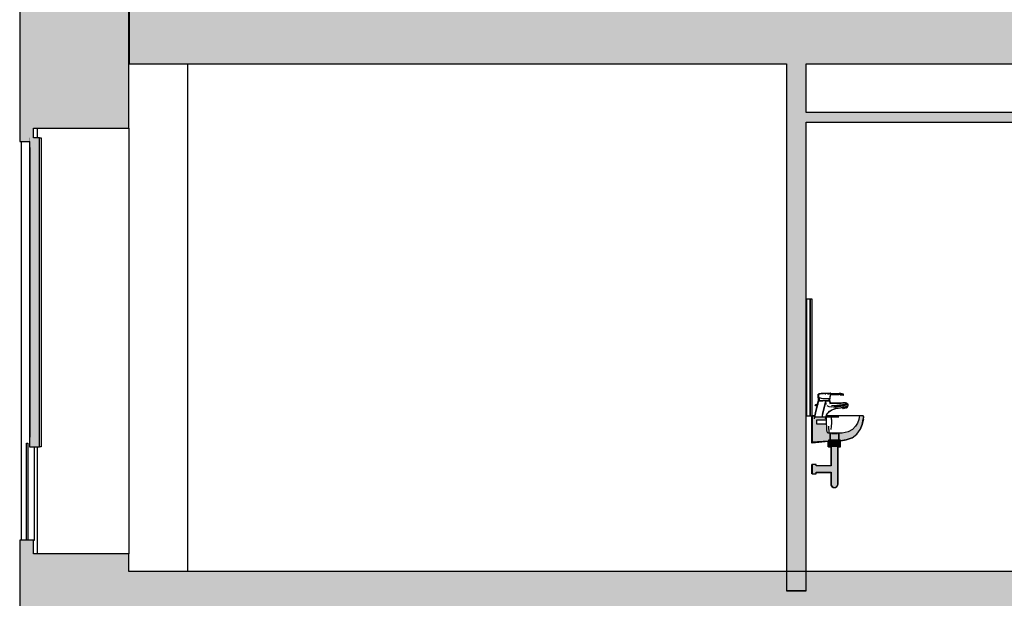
# Model space of a CAD drawing. Header units: metres. Extents: x -1 to 430, y -65 to 31.
# Tile 34 of 69: x 233.16 to 238.22, y -39.8 to -36.82. Entities that reach past the tile are written whole.
import ezdxf

# ---------------------------------------------------------------- set-up
doc = ezdxf.new("R2010")
doc.units = ezdxf.units.M
doc.linetypes.add('CONTINUA', pattern=[0])
doc.layers.add('+++++ CÀLCUL SECCIÓ G', color=7, linetype='CONTINUA', lineweight=25)

msp = doc.modelspace()

# ---------------------------------------------------------------- hatches: boundary and pattern name
at = {"layer": '+++++ CÀLCUL SECCIÓ G', "linetype": 'CONTINUA', "lineweight": 25, "true_color": 0xa0a0a0, "transparency": 33554687}
for points in [[(233.7222, -37.38), (233.7222, -36.75), (233.1615, -36.75), (233.1615, -37.38)], [(237.2049, -37.05), (237.1049, -37.05), (237.1049, -39.76), (237.2049, -39.76)], [(233.1615, -39.76), (233.7222, -39.76), (233.7222, -39.57), (233.1615, -39.57)], [(233.1615, -42.77), (233.7222, -42.77), (233.7222, -39.76), (233.1615, -39.76), (233.1615, -40.39), (233.6921, -40.39), (233.6921, -42.58), (233.1615, -42.58)]]:
    msp.add_hatch(color=253, dxfattribs=at).paths.add_polyline_path(points)
at = {"layer": '+++++ CÀLCUL SECCIÓ G', "linetype": 'CONTINUA', "lineweight": 25, "true_color": 0xababab, "transparency": 33554687}
for points in [[(243.5949, -37.05), (243.5949, -36.75), (233.724, -36.75), (233.724, -37.05)], [(243.5949, -40.06), (243.5949, -39.76), (233.7222, -39.76), (233.7222, -40.06)]]:
    msp.add_hatch(color=253, dxfattribs=at).paths.add_polyline_path(points)
at = {"layer": '+++++ CÀLCUL SECCIÓ G', "linetype": 'CONTINUA', "lineweight": 25, "transparency": 33554687}
for color, points in [(34, [(237.2049, -37.3), (237.2049, -37.35), (243.4449, -37.35), (243.4449, -37.3)]), (32, [(233.7222, -39.66), (233.7222, -39.76), (243.4449, -39.76), (243.4449, -39.66)])]:
    msp.add_hatch(color=color, dxfattribs=at).paths.add_polyline_path(points)
at = {"layer": '+++++ CÀLCUL SECCIÓ G', "linetype": 'CONTINUA', "lineweight": 25, "true_color": 0x656565, "transparency": 33554687}
for points in [[(233.1615, -37.38), (233.1615, -37.45), (233.2329, -37.45), (233.2329, -37.38)], [(233.2142, -37.48), (233.2142, -37.43), (233.2125, -37.43), (233.2125, -37.48)], [(233.2142, -37.43), (233.2142, -39.019), (233.2635, -39.019), (233.2635, -37.43)], [(237.3945, -38.7491), (237.3943, -38.749), (237.3887, -38.7472), (237.3877, -38.7469), (237.3849, -38.7463), (237.3831, -38.7461), (237.3811, -38.7459), (237.3805, -38.7458), (237.3805, -38.7505), (237.3811, -38.7509), (237.3831, -38.751), (237.3849, -38.7513), (237.3877, -38.7517), (237.3887, -38.752), (237.3943, -38.7529), (237.3945, -38.7529), (237.3965, -38.7531), (237.3965, -38.7495)], [(237.2363, -38.9938), (237.2486, -38.993), (237.339, -38.9899), (237.3755, -38.9899), (237.4112, -38.9841), (237.4425, -38.9724), (237.466, -38.9536), (237.4823, -38.9297), (237.4928, -38.9043), (237.499, -38.8776), (237.5011, -38.8647), (237.4975, -38.86), (237.4791, -38.86), (237.4779, -38.8675), (237.4756, -38.8792), (237.4696, -38.897), (237.4595, -38.9139), (237.4437, -38.9298), (237.4209, -38.9423), (237.3908, -38.9501), (237.3159, -38.9501), (237.3136, -38.9423), (237.3119, -38.9298), (237.3107, -38.9139), (237.3102, -38.9024), (237.2604, -38.9024), (237.2604, -38.8812), (237.3096, -38.8812), (237.3095, -38.8792), (237.3093, -38.8675), (237.2472, -38.8675), (237.246, -38.86), (237.2363, -38.86)], [(233.2142, -39.019), (233.2142, -38.969), (233.2125, -38.969), (233.2125, -39.019)], [(237.3252, -38.9834), (237.3337, -38.9834), (237.3337, -38.9494), (237.3252, -38.9494)], [(237.3674, -38.9494), (237.3345, -38.9494), (237.3345, -38.9544), (237.3674, -38.9544)], [(237.3767, -38.9494), (237.3682, -38.9494), (237.3682, -38.9834), (237.3767, -38.9834)], [(237.2363, -39.1097), (237.2363, -39.1577), (237.2563, -39.1577), (237.2563, -39.1504), (237.3343, -39.1504), (237.3343, -39.211), (237.3346, -39.2142), (237.3354, -39.2172), (237.3367, -39.22), (237.3385, -39.2226), (237.3407, -39.2248), (237.3424, -39.226), (237.3436, -39.2266), (237.3475, -39.2279), (237.3481, -39.2281), (237.351, -39.2283), (237.3538, -39.2281), (237.3544, -39.2279), (237.3583, -39.2266), (237.3595, -39.226), (237.3612, -39.2248), (237.3634, -39.2226), (237.3652, -39.22), (237.3666, -39.2172), (237.3674, -39.2142), (237.3676, -39.211), (237.3676, -39.02), (237.3343, -39.0192), (237.3343, -39.117), (237.2563, -39.117), (237.2563, -39.1097)], [(237.3813, -39.02), (237.3813, -38.985), (237.3206, -38.985), (237.3206, -39.02)], [(233.1615, -39.5), (233.1615, -39.57), (233.2329, -39.57), (233.2329, -39.5)]]:
    msp.add_hatch(color=251, dxfattribs=at).paths.add_polyline_path(points)

# ---------------------------------------------------------------- linework, layer by layer
at = {"layer": '+++++ CÀLCUL SECCIÓ G', "color": 7, "linetype": 'CONTINUA', "lineweight": 25, "transparency": 33554687}
for p, q in [((233.1615, -36.75), (233.1615, -37.38)), ((233.7222, -37.38), (233.7222, -36.75)), ((233.724, -36.75), (233.724, -37.05)), ((233.724, -37.05), (237.1049, -37.05)), ((234.0266, -39.66), (234.0266, -37.05)), ((237.1049, -37.05), (237.1049, -39.76)), ((237.2049, -37.05), (240.2076, -37.05)), ((237.2049, -37.3), (237.2049, -37.05)), ((243.4449, -37.3), (237.2049, -37.3)), ((237.2049, -37.35), (243.4449, -37.35)), ((237.2049, -39.76), (237.2049, -37.35)), ((233.1615, -37.38), (233.1615, -37.45)), ((233.2329, -37.38), (233.7222, -37.38)), ((233.2329, -37.43), (233.2329, -37.38)), ((233.2516, -37.38), (233.2516, -37.43)), ((233.7222, -37.38), (233.7225, -37.38)), ((233.7225, -37.38), (233.7225, -39.57)), ((233.1615, -37.45), (233.2125, -37.45)), ((233.1693, -37.45), (233.1693, -39.5)), ((233.2125, -37.45), (233.2125, -37.48)), ((233.2635, -37.43), (233.2329, -37.43)), ((233.2635, -39.019), (233.2635, -37.43)), ((233.2635, -37.43), (233.2713, -37.43)), ((233.2713, -37.43), (233.2713, -39.019)), ((233.2125, -37.48), (233.2142, -37.48)), ((233.2126, -37.48), (233.2126, -38.969)), ((233.2142, -37.48), (233.2142, -38.969)), ((237.2062, -38.26), (237.2049, -38.26)), ((237.2062, -38.26), (237.2062, -38.86)), ((237.2262, -38.26), (237.2062, -38.26)), ((237.2262, -38.86), (237.2262, -38.26)), ((237.2262, -38.26), (237.2262, -38.86)), ((237.2362, -38.26), (237.2262, -38.26)), ((237.2362, -38.86), (237.2362, -38.26)), ((237.2685, -38.748), (237.2674, -38.749)), ((237.2685, -38.748), (237.2674, -38.749)), ((237.2674, -38.7667), (237.2674, -38.749)), ((237.2685, -38.767), (237.2674, -38.7667)), ((237.2713, -38.747), (237.2685, -38.748)), ((237.2713, -38.747), (237.2685, -38.748)), ((237.271, -38.7677), (237.2685, -38.767)), ((237.2698, -38.7483), (237.269, -38.749)), ((237.2698, -38.7483), (237.269, -38.749)), ((237.269, -38.7667), (237.269, -38.749)), ((237.2698, -38.7669), (237.269, -38.7667)), ((237.2694, -38.781), (237.2694, -38.7673)), ((237.2694, -38.7673), (237.2704, -38.7676)), ((237.3194, -38.745), (237.2698, -38.7489)), ((237.2893, -38.7468), (237.2698, -38.7483)), ((237.2698, -38.7483), (237.2701, -38.748)), ((237.2698, -38.7483), (237.2701, -38.748)), ((237.2698, -38.7669), (237.2698, -38.7483)), ((237.2701, -38.767), (237.2698, -38.7669)), ((237.2893, -38.7468), (237.2701, -38.748)), ((237.2701, -38.748), (237.2729, -38.747)), ((237.2701, -38.748), (237.2729, -38.747)), ((237.2729, -38.7678), (237.2701, -38.767)), ((237.2704, -38.7676), (237.271, -38.7678)), ((237.271, -38.781), (237.271, -38.7673)), ((237.271, -38.7673), (237.2718, -38.7675)), ((237.276, -38.7465), (237.2713, -38.747)), ((237.276, -38.7465), (237.2713, -38.747)), ((237.2718, -38.7675), (237.2718, -38.781)), ((237.272, -38.7676), (237.2718, -38.7675)), ((237.2746, -38.7684), (237.272, -38.7676)), ((237.3122, -38.7453), (237.2729, -38.747)), ((237.2729, -38.747), (237.2776, -38.7465)), ((237.2729, -38.747), (237.2776, -38.7465)), ((237.2776, -38.7692), (237.2729, -38.7678)), ((237.279, -38.7693), (237.2746, -38.7684)), ((237.282, -38.746), (237.276, -38.7465)), ((237.282, -38.746), (237.276, -38.7465)), ((237.3006, -38.7458), (237.2776, -38.7465)), ((237.2776, -38.7465), (237.2836, -38.746)), ((237.2776, -38.7465), (237.2836, -38.746)), ((237.2836, -38.771), (237.2776, -38.7692)), ((237.2846, -38.7713), (237.279, -38.7693)), ((237.2964, -38.7458), (237.282, -38.746)), ((237.2836, -38.746), (237.282, -38.746)), ((237.2836, -38.746), (237.282, -38.746)), ((237.3014, -38.7458), (237.2836, -38.746)), ((237.2905, -38.773), (237.2836, -38.771)), ((237.2911, -38.773), (237.2846, -38.7713)), ((237.332, -38.744), (237.2893, -38.7468)), ((237.3307, -38.7443), (237.2893, -38.7468)), ((237.3264, -38.773), (237.2905, -38.773)), ((237.2979, -38.773), (237.2911, -38.773)), ((237.3039, -38.7456), (237.2947, -38.7458)), ((237.305, -38.773), (237.2979, -38.773)), ((237.3039, -38.7456), (237.298, -38.7458)), ((237.3156, -38.7451), (237.3023, -38.7456)), ((237.3033, -38.7457), (237.3039, -38.7456)), ((237.3039, -38.7456), (237.3039, -38.7456)), ((237.3049, -38.7456), (237.3039, -38.7456)), ((237.3039, -38.7456), (237.3039, -38.7456)), ((237.3114, -38.773), (237.305, -38.773)), ((237.3055, -38.75), (237.3055, -38.7461)), ((237.3055, -38.75), (237.3055, -38.7461)), ((237.3185, -38.7456), (237.3093, -38.7458)), ((237.3304, -38.744), (237.3106, -38.7453)), ((237.3171, -38.773), (237.3114, -38.773)), ((237.326, -38.745), (237.3135, -38.7455)), ((237.33, -38.7445), (237.3137, -38.7455)), ((237.3214, -38.773), (237.3171, -38.773)), ((237.3185, -38.7456), (237.326, -38.745)), ((237.3185, -38.7456), (237.3185, -38.75)), ((237.3185, -38.75), (237.3185, -38.7456)), ((237.324, -38.773), (237.3214, -38.773)), ((237.3243, -38.773), (237.324, -38.773)), ((237.3243, -38.781), (237.3243, -38.773)), ((237.3243, -38.773), (237.325, -38.773)), ((237.325, -38.773), (237.325, -38.781)), ((237.326, -38.745), (237.33, -38.7445)), ((237.3276, -38.7665), (237.3264, -38.773)), ((237.327, -38.773), (237.3264, -38.773)), ((237.327, -38.773), (237.331, -38.7521)), ((237.3297, -38.7521), (237.3276, -38.7665)), ((237.3297, -38.7521), (237.3304, -38.7469)), ((237.3299, -38.7441), (237.3304, -38.744)), ((237.33, -38.7445), (237.3307, -38.7443)), ((237.3304, -38.7441), (237.3304, -38.744)), ((237.3304, -38.7469), (237.3307, -38.7443)), ((237.3307, -38.7443), (237.332, -38.744)), ((237.331, -38.7521), (237.332, -38.744)), ((237.3313, -38.75), (237.3745, -38.75)), ((237.3318, -38.7456), (237.3745, -38.7456)), ((237.3745, -38.7456), (237.3748, -38.7456)), ((237.3798, -38.7457), (237.3745, -38.7456)), ((237.3798, -38.75), (237.3745, -38.75)), ((237.3751, -38.7456), (237.3748, -38.7456)), ((237.3797, -38.751), (237.3779, -38.75)), ((237.3799, -38.7502), (237.3779, -38.75)), ((237.3795, -38.75), (237.3811, -38.7509)), ((237.3797, -38.751), (237.3802, -38.7515)), ((237.3798, -38.75), (237.3798, -38.7457)), ((237.3805, -38.7458), (237.3798, -38.7457)), ((237.3798, -38.7457), (237.3814, -38.7459)), ((237.3805, -38.7505), (237.3798, -38.75)), ((237.3802, -38.7515), (237.3804, -38.752)), ((237.3804, -38.752), (237.3866, -38.7524)), ((237.3804, -38.752), (237.3961, -38.7535)), ((237.3805, -38.7458), (237.3805, -38.7505)), ((237.3811, -38.7459), (237.3805, -38.7458)), ((237.3813, -38.7459), (237.3805, -38.7458)), ((237.3805, -38.7505), (237.3811, -38.7509)), ((237.3831, -38.7461), (237.3811, -38.7459)), ((237.3813, -38.751), (237.3811, -38.7509)), ((237.3811, -38.7509), (237.3831, -38.751)), ((237.3818, -38.7459), (237.3813, -38.7459)), ((237.3813, -38.751), (237.3818, -38.7515)), ((237.3849, -38.7463), (237.3818, -38.7459)), ((237.3818, -38.7515), (237.382, -38.752)), ((237.382, -38.752), (237.3943, -38.7529)), ((237.382, -38.752), (237.3977, -38.7535)), ((237.3849, -38.7463), (237.3831, -38.7461)), ((237.3831, -38.751), (237.3849, -38.7513)), ((237.3877, -38.7469), (237.3849, -38.7463)), ((237.3849, -38.7513), (237.3877, -38.7517)), ((237.3852, -38.7464), (237.3899, -38.747)), ((237.3887, -38.7472), (237.3877, -38.7469)), ((237.3877, -38.7469), (237.3935, -38.748)), ((237.3877, -38.7517), (237.3887, -38.752)), ((237.3943, -38.749), (237.3887, -38.7472)), ((237.3887, -38.752), (237.3943, -38.7529)), ((237.3935, -38.748), (237.3899, -38.747)), ((237.3977, -38.7495), (237.3917, -38.7481)), ((237.3952, -38.7489), (237.3935, -38.748)), ((237.3945, -38.7491), (237.3943, -38.749)), ((237.3943, -38.7529), (237.3945, -38.7529)), ((237.3965, -38.7495), (237.3945, -38.7491)), ((237.3945, -38.7529), (237.3965, -38.7531)), ((237.3961, -38.7535), (237.3955, -38.7533)), ((237.3961, -38.7535), (237.3961, -38.7533)), ((237.3965, -38.7531), (237.3965, -38.7495)), ((237.3965, -38.7495), (237.3977, -38.7495)), ((237.3977, -38.7535), (237.3965, -38.7531)), ((237.3977, -38.7535), (237.3977, -38.7495)), ((237.2638, -38.8007), (237.2478, -38.8675)), ((237.2606, -38.8072), (237.248, -38.86)), ((237.251, -38.8052), (237.2549, -38.8025)), ((237.251, -38.8072), (237.251, -38.8052)), ((237.251, -38.8052), (237.2511, -38.8052)), ((237.251, -38.8072), (237.2511, -38.8072)), ((237.2511, -38.8052), (237.252, -38.8052)), ((237.2511, -38.8072), (237.252, -38.8072)), ((237.252, -38.8052), (237.2526, -38.8052)), ((237.252, -38.8072), (237.2526, -38.8072)), ((237.2526, -38.8052), (237.2565, -38.8025)), ((237.2526, -38.8072), (237.2526, -38.8052)), ((237.2526, -38.8052), (237.2527, -38.8052)), ((237.2526, -38.8072), (237.2527, -38.8072)), ((237.2527, -38.8052), (237.2534, -38.8052)), ((237.2527, -38.8072), (237.2534, -38.8072)), ((237.2534, -38.8052), (237.2559, -38.8035)), ((237.2534, -38.8072), (237.2534, -38.8052)), ((237.2536, -38.8052), (237.2534, -38.8052)), ((237.2536, -38.8072), (237.2534, -38.8072)), ((237.2559, -38.8052), (237.2536, -38.8052)), ((237.2559, -38.8072), (237.2536, -38.8072)), ((237.2687, -38.783), (237.254, -38.8449)), ((237.2549, -38.8025), (237.2574, -38.801)), ((237.2559, -38.8035), (237.2577, -38.8025)), ((237.2559, -38.8052), (237.2559, -38.8072)), ((237.2596, -38.8052), (237.2559, -38.8052)), ((237.2596, -38.8072), (237.2559, -38.8072)), ((237.2565, -38.8025), (237.259, -38.801)), ((237.2574, -38.801), (237.2621, -38.8)), ((237.2577, -38.8025), (237.2593, -38.8017)), ((237.259, -38.801), (237.2637, -38.8)), ((237.2593, -38.8017), (237.2605, -38.801)), ((237.2627, -38.8052), (237.2596, -38.8052)), ((237.2623, -38.8072), (237.2596, -38.8072)), ((237.2605, -38.801), (237.261, -38.8009)), ((237.261, -38.8009), (237.2631, -38.8008)), ((237.2624, -38.8003), (237.2621, -38.8)), ((237.2664, -38.783), (237.2623, -38.8002)), ((237.2631, -38.8008), (237.2645, -38.8007)), ((237.2645, -38.8007), (237.2637, -38.8)), ((237.268, -38.783), (237.2639, -38.8002)), ((237.2645, -38.8008), (237.2647, -38.801)), ((237.2645, -38.8008), (237.2647, -38.801)), ((237.2647, -38.801), (237.2647, -38.8014)), ((237.2647, -38.801), (237.2647, -38.8013)), ((237.2647, -38.8013), (237.2647, -38.8014)), ((237.2684, -38.781), (237.2664, -38.783)), ((237.2674, -38.783), (237.2664, -38.783)), ((237.268, -38.783), (237.2674, -38.783)), ((237.27, -38.781), (237.268, -38.783)), ((237.2687, -38.783), (237.268, -38.783)), ((237.2684, -38.781), (237.2693, -38.781)), ((237.2684, -38.781), (237.2693, -38.781)), ((237.2694, -38.7823), (237.2687, -38.783)), ((237.269, -38.783), (237.2687, -38.783)), ((237.269, -38.783), (237.2719, -38.783)), ((237.2693, -38.781), (237.27, -38.781)), ((237.2693, -38.781), (237.27, -38.781)), ((237.2707, -38.781), (237.2694, -38.7823)), ((237.27, -38.781), (237.2707, -38.781)), ((237.27, -38.781), (237.2707, -38.781)), ((237.2707, -38.781), (237.3253, -38.781)), ((237.2709, -38.781), (237.2707, -38.781)), ((237.271, -38.781), (237.2709, -38.781)), ((237.2718, -38.781), (237.271, -38.781)), ((237.2718, -38.781), (237.272, -38.781)), ((237.2719, -38.783), (237.2767, -38.783)), ((237.272, -38.781), (237.2746, -38.781)), ((237.2746, -38.781), (237.279, -38.781)), ((237.2767, -38.783), (237.283, -38.783)), ((237.279, -38.781), (237.2846, -38.781)), ((237.283, -38.783), (237.2902, -38.783)), ((237.2846, -38.781), (237.2911, -38.781)), ((237.3057, -38.783), (237.2854, -38.8675)), ((237.289, -38.853), (237.3057, -38.783)), ((237.298, -38.783), (237.2902, -38.783)), ((237.2911, -38.781), (237.2979, -38.781)), ((237.2979, -38.781), (237.305, -38.781)), ((237.3057, -38.783), (237.298, -38.783)), ((237.305, -38.781), (237.3114, -38.781)), ((237.3057, -38.783), (237.3129, -38.783)), ((237.308, -38.801), (237.3057, -38.783)), ((237.3129, -38.783), (237.3057, -38.783)), ((237.3114, -38.781), (237.3171, -38.781)), ((237.3129, -38.783), (237.3192, -38.783)), ((237.3192, -38.783), (237.3129, -38.783)), ((237.323, -38.813), (237.313, -38.808)), ((237.3171, -38.781), (237.3214, -38.781)), ((237.3192, -38.783), (237.324, -38.783)), ((237.324, -38.783), (237.3192, -38.783)), ((237.3214, -38.781), (237.324, -38.781)), ((237.334, -38.815), (237.323, -38.813)), ((237.324, -38.781), (237.3243, -38.781)), ((237.324, -38.783), (237.3269, -38.783)), ((237.3269, -38.783), (237.324, -38.783)), ((237.325, -38.781), (237.3243, -38.781)), ((237.3246, -38.793), (237.3277, -38.7916)), ((237.3253, -38.781), (237.325, -38.781)), ((237.3258, -38.7816), (237.3253, -38.781)), ((237.3253, -38.781), (237.326, -38.781)), ((237.3253, -38.781), (237.326, -38.781)), ((237.3256, -38.837), (237.338, -38.829)), ((237.3273, -38.783), (237.3258, -38.7816)), ((237.328, -38.783), (237.326, -38.781)), ((237.3269, -38.783), (237.3273, -38.783)), ((237.3273, -38.783), (237.3269, -38.783)), ((237.327, -38.797), (237.3298, -38.7948)), ((237.328, -38.783), (237.3273, -38.783)), ((237.3273, -38.7859), (237.3273, -38.783)), ((237.3273, -38.783), (237.328, -38.783)), ((237.3277, -38.7876), (237.3273, -38.7859)), ((237.3282, -38.7914), (237.3277, -38.7876)), ((237.3277, -38.7916), (237.3282, -38.7914)), ((237.328, -38.7858), (237.328, -38.783)), ((237.3291, -38.7909), (237.328, -38.7858)), ((237.3282, -38.7914), (237.3291, -38.7909)), ((237.3289, -38.7922), (237.3282, -38.7914)), ((237.3283, -38.8344), (237.3373, -38.8286)), ((237.3303, -38.7944), (237.3289, -38.7922)), ((237.3314, -38.7935), (237.3291, -38.7909)), ((237.3298, -38.7948), (237.3303, -38.7944)), ((237.3303, -38.7944), (237.3314, -38.7935)), ((237.3314, -38.795), (237.3303, -38.7944)), ((237.3349, -38.7953), (237.3314, -38.7935)), ((237.3343, -38.7964), (237.3314, -38.795)), ((237.363, -38.812), (237.334, -38.815)), ((237.3351, -38.7965), (237.3343, -38.7964)), ((237.3381, -38.7958), (237.3349, -38.7953)), ((237.3381, -38.797), (237.3351, -38.7965)), ((237.363, -38.807), (237.336, -38.8085)), ((237.3373, -38.8286), (237.3423, -38.8268)), ((237.3615, -38.7942), (237.3377, -38.7957)), ((237.338, -38.829), (237.358, -38.8218)), ((237.3631, -38.7942), (237.3381, -38.7958)), ((237.3437, -38.7967), (237.3381, -38.797)), ((237.3423, -38.8268), (237.3574, -38.8215)), ((237.3546, -38.7967), (237.3437, -38.7967)), ((237.347, -38.8155), (237.407, -38.8066)), ((237.3609, -38.7967), (237.3546, -38.7967)), ((237.3574, -38.8215), (237.3665, -38.8202)), ((237.358, -38.8218), (237.3936, -38.8169)), ((237.363, -38.7967), (237.3609, -38.7967)), ((237.3944, -38.793), (237.3615, -38.7942)), ((237.3854, -38.7964), (237.363, -38.7967)), ((237.4065, -38.8023), (237.363, -38.807)), ((237.407, -38.8066), (237.363, -38.812)), ((237.396, -38.793), (237.3631, -38.7942)), ((237.3665, -38.8202), (237.3948, -38.8162)), ((237.4031, -38.7958), (237.3854, -38.7964)), ((237.393, -38.8224), (237.392, -38.8171)), ((237.393, -38.8224), (237.3946, -38.8221)), ((237.3946, -38.8222), (237.393, -38.8224)), ((237.3947, -38.8152), (237.3933, -38.8155)), ((237.3935, -38.8163), (237.3933, -38.8155)), ((237.394, -38.8165), (237.3935, -38.8166)), ((237.3946, -38.8224), (237.3935, -38.8166)), ((237.3948, -38.8162), (237.394, -38.8165)), ((237.3954, -38.793), (237.3944, -38.793)), ((237.4155, -38.8185), (237.3946, -38.8224)), ((237.3946, -38.8224), (237.396, -38.8222)), ((237.3947, -38.8152), (237.3961, -38.815)), ((237.3953, -38.8185), (237.3947, -38.8152)), ((237.3948, -38.8162), (237.407, -38.8144)), ((237.3948, -38.8162), (237.395, -38.8161)), ((237.3949, -38.8167), (237.4055, -38.8152)), ((237.395, -38.8161), (237.3956, -38.8158)), ((237.396, -38.8222), (237.3953, -38.8185)), ((237.3984, -38.7929), (237.3954, -38.793)), ((237.3956, -38.8158), (237.396, -38.8155)), ((237.397, -38.793), (237.396, -38.793)), ((237.396, -38.8155), (237.3962, -38.8153)), ((237.4032, -38.8208), (237.396, -38.8222)), ((237.3975, -38.8219), (237.396, -38.8222)), ((237.3961, -38.815), (237.3986, -38.8145)), ((237.3962, -38.8153), (237.3961, -38.815)), ((237.3962, -38.8153), (237.3985, -38.8146)), ((237.3975, -38.8219), (237.3964, -38.8165)), ((237.4, -38.7929), (237.397, -38.793)), ((237.4127, -38.8189), (237.3975, -38.8219)), ((237.3994, -38.7928), (237.3984, -38.7929)), ((237.3985, -38.8146), (237.3986, -38.8145)), ((237.3994, -38.7928), (237.4, -38.7929)), ((237.4001, -38.7929), (237.3994, -38.7928)), ((237.4023, -38.821), (237.3999, -38.8215)), ((237.401, -38.7928), (237.4, -38.7929)), ((237.401, -38.7928), (237.4072, -38.7939)), ((237.408, -38.7938), (237.401, -38.7928)), ((237.4012, -38.8158), (237.4022, -38.821)), ((237.4023, -38.821), (237.4052, -38.8204)), ((237.4052, -38.794), (237.4031, -38.7941)), ((237.4036, -38.7958), (237.4031, -38.7958)), ((237.4142, -38.8187), (237.4032, -38.8208)), ((237.4064, -38.7958), (237.4036, -38.7958)), ((237.4072, -38.7939), (237.4052, -38.794)), ((237.4055, -38.8152), (237.406, -38.8151)), ((237.406, -38.8151), (237.4066, -38.815)), ((237.4069, -38.7958), (237.4064, -38.7958)), ((237.4115, -38.8018), (237.4065, -38.8023)), ((237.4066, -38.815), (237.4076, -38.8148)), ((237.4106, -38.796), (237.4069, -38.7958)), ((237.4069, -38.8149), (237.4079, -38.8199)), ((237.407, -38.8098), (237.4125, -38.8091)), ((237.407, -38.8144), (237.4071, -38.8144)), ((237.4071, -38.8144), (237.4088, -38.8141)), ((237.4076, -38.8148), (237.4089, -38.8146)), ((237.414, -38.7958), (237.408, -38.7938)), ((237.4114, -38.8121), (237.4083, -38.8128)), ((237.4083, -38.8128), (237.4097, -38.8128)), ((237.4088, -38.8141), (237.4091, -38.8141)), ((237.4089, -38.8146), (237.4122, -38.8137)), ((237.4091, -38.8141), (237.4105, -38.8136)), ((237.4097, -38.8128), (237.4105, -38.8128)), ((237.4105, -38.8128), (237.4111, -38.8127)), ((237.4105, -38.8136), (237.4122, -38.8131)), ((237.4108, -38.796), (237.4106, -38.796)), ((237.4109, -38.7961), (237.4108, -38.796)), ((237.4136, -38.797), (237.4109, -38.7961)), ((237.4111, -38.8127), (237.4115, -38.8126)), ((237.4114, -38.8121), (237.4129, -38.8119)), ((237.4115, -38.8126), (237.4114, -38.8121)), ((237.4165, -38.8013), (237.4115, -38.8018)), ((237.4115, -38.8126), (237.4117, -38.8127)), ((237.4117, -38.8127), (237.412, -38.8128)), ((237.4127, -38.8189), (237.4117, -38.8138)), ((237.412, -38.8128), (237.4127, -38.8128)), ((237.4122, -38.8131), (237.4129, -38.8128)), ((237.4122, -38.8137), (237.4132, -38.8133)), ((237.4125, -38.8091), (237.4173, -38.8085)), ((237.4127, -38.8128), (237.4129, -38.8128)), ((237.4127, -38.8189), (237.4142, -38.8187)), ((237.4143, -38.8117), (237.4129, -38.8119)), ((237.4129, -38.8119), (237.4135, -38.8151)), ((237.4129, -38.8128), (237.4138, -38.8125)), ((237.4129, -38.8128), (237.413, -38.8128)), ((237.4141, -38.8127), (237.4131, -38.8128)), ((237.4135, -38.8151), (237.4142, -38.8187)), ((237.4162, -38.798), (237.4136, -38.797)), ((237.4138, -38.8125), (237.4153, -38.8117)), ((237.418, -38.7978), (237.414, -38.7958)), ((237.4143, -38.8126), (237.4141, -38.8127)), ((237.4155, -38.8185), (237.4142, -38.8187)), ((237.4143, -38.8117), (237.4144, -38.8122)), ((237.4144, -38.8126), (237.4143, -38.8126)), ((237.4144, -38.8126), (237.4155, -38.8185)), ((237.4145, -38.8127), (237.4157, -38.8122)), ((237.4153, -38.8117), (237.4179, -38.8104)), ((237.4157, -38.8122), (237.4192, -38.8102)), ((237.4169, -38.7986), (237.4162, -38.798)), ((237.4199, -38.8009), (237.4165, -38.8013)), ((237.4199, -38.8009), (237.4169, -38.7986)), ((237.4173, -38.8085), (237.4204, -38.808)), ((237.4179, -38.8104), (237.4182, -38.8101)), ((237.421, -38.8008), (237.418, -38.7978)), ((237.4182, -38.8101), (237.4197, -38.8088)), ((237.4192, -38.8102), (237.4216, -38.8079)), ((237.4197, -38.8088), (237.4204, -38.8081)), ((237.42, -38.801), (237.4199, -38.8009)), ((237.4199, -38.8009), (237.42, -38.8009)), ((237.42, -38.8009), (237.421, -38.8008)), ((237.4202, -38.802), (237.42, -38.801)), ((237.4209, -38.8046), (237.4202, -38.802)), ((237.4204, -38.808), (237.4205, -38.808)), ((237.4204, -38.8081), (237.4205, -38.808)), ((237.4205, -38.808), (237.4209, -38.8061)), ((237.4205, -38.808), (237.4216, -38.8079)), ((237.421, -38.805), (237.4209, -38.8046)), ((237.4209, -38.8061), (237.421, -38.8059)), ((237.422, -38.8048), (237.421, -38.8008)), ((237.421, -38.8059), (237.421, -38.805)), ((237.4216, -38.8079), (237.422, -38.8058)), ((237.422, -38.8058), (237.422, -38.8048)), ((237.2062, -38.86), (237.2049, -38.86)), ((237.2062, -38.86), (237.2262, -38.86)), ((237.2262, -38.86), (237.2362, -38.86)), ((237.2347, -38.8647), (237.2347, -38.86)), ((237.2347, -38.9042), (237.2347, -38.8647)), ((237.2363, -38.8647), (237.2347, -38.8647)), ((237.2363, -38.86), (237.2363, -38.9938)), ((237.246, -38.86), (237.2363, -38.86)), ((237.2467, -38.86), (237.246, -38.86)), ((237.2472, -38.8675), (237.246, -38.86)), ((237.2495, -38.86), (237.2467, -38.86)), ((237.254, -38.8449), (237.2468, -38.875)), ((237.2486, -38.8675), (237.2472, -38.8675)), ((237.3093, -38.8675), (237.2486, -38.8675)), ((237.2496, -38.86), (237.2495, -38.86)), ((237.289, -38.853), (237.2855, -38.8675)), ((237.3052, -38.875), (237.3062, -38.8702)), ((237.3062, -38.8702), (237.3081, -38.8601)), ((237.3075, -38.8675), (237.3088, -38.8604)), ((237.3081, -38.8601), (237.31, -38.8563)), ((237.3088, -38.8604), (237.3147, -38.8485)), ((237.3144, -38.86), (237.309, -38.86)), ((237.3095, -38.8792), (237.3093, -38.8675)), ((237.3121, -38.8675), (237.3093, -38.8675)), ((237.3096, -38.8812), (237.3095, -38.8792)), ((237.31, -38.8563), (237.3142, -38.8482)), ((237.321, -38.8675), (237.3121, -38.8675)), ((237.3142, -38.8482), (237.3176, -38.8447)), ((237.3518, -38.86), (237.3144, -38.86)), ((237.3147, -38.8485), (237.3256, -38.837)), ((237.3176, -38.8447), (237.325, -38.8366)), ((237.3359, -38.8675), (237.321, -38.8675)), ((237.325, -38.8366), (237.3283, -38.8344)), ((237.3357, -38.8792), (237.3351, -38.897)), ((237.3357, -38.8792), (237.3359, -38.8675)), ((237.355, -38.8675), (237.3359, -38.8675)), ((237.374, -38.86), (237.3518, -38.86)), ((237.3738, -38.8675), (237.355, -38.8675)), ((237.3995, -38.86), (237.374, -38.86)), ((237.4209, -38.86), (237.3995, -38.86)), ((237.4384, -38.86), (237.4209, -38.86)), ((237.4525, -38.86), (237.4384, -38.86)), ((237.4631, -38.86), (237.4525, -38.86)), ((237.4705, -38.86), (237.4631, -38.86)), ((237.4756, -38.8792), (237.4696, -38.897)), ((237.4755, -38.86), (237.4705, -38.86)), ((237.4783, -38.86), (237.4755, -38.86)), ((237.4779, -38.8675), (237.4756, -38.8792)), ((237.4791, -38.86), (237.4779, -38.8675)), ((237.4791, -38.86), (237.4783, -38.86)), ((237.4975, -38.86), (237.4791, -38.86)), ((237.4928, -38.9043), (237.499, -38.8776)), ((237.4992, -38.8776), (237.493, -38.9043)), ((237.4976, -38.86), (237.4975, -38.86)), ((237.5011, -38.8647), (237.4975, -38.86)), ((237.5013, -38.8647), (237.4976, -38.86)), ((237.499, -38.8776), (237.5011, -38.8647)), ((237.4992, -38.8776), (237.5013, -38.8647)), ((237.5011, -38.8647), (237.5013, -38.8647)), ((237.2347, -38.9295), (237.2347, -38.9042)), ((237.2347, -38.9587), (237.2347, -38.9295)), ((237.2604, -38.9024), (237.2604, -38.8812)), ((237.2604, -38.8812), (237.3096, -38.8812)), ((237.3102, -38.9024), (237.2604, -38.9024)), ((237.3096, -38.8813), (237.3096, -38.8812)), ((237.3097, -38.8821), (237.3096, -38.8813)), ((237.3098, -38.8832), (237.3097, -38.8821)), ((237.3099, -38.8846), (237.3098, -38.8832)), ((237.31, -38.8862), (237.3099, -38.8846)), ((237.3101, -38.888), (237.31, -38.8862)), ((237.3101, -38.8899), (237.3101, -38.888)), ((237.3102, -38.8918), (237.3101, -38.8899)), ((237.3102, -38.8938), (237.3102, -38.8918)), ((237.3103, -38.8957), (237.3102, -38.8938)), ((237.3102, -38.9024), (237.3103, -38.9016)), ((237.3102, -38.9024), (237.3102, -38.9024)), ((237.3107, -38.9139), (237.3102, -38.9024)), ((237.3103, -38.897), (237.3103, -38.8957)), ((237.3103, -38.8974), (237.3103, -38.897)), ((237.3103, -38.8991), (237.3103, -38.8974)), ((237.3103, -38.9004), (237.3103, -38.8991)), ((237.3103, -38.9016), (237.3103, -38.9004)), ((237.3119, -38.9298), (237.3107, -38.9139)), ((237.3136, -38.9423), (237.3119, -38.9298)), ((237.321, -38.9298), (237.321, -38.9139)), ((237.321, -38.9298), (237.321, -38.9423)), ((237.3341, -38.9139), (237.3327, -38.9298)), ((237.3351, -38.897), (237.3341, -38.9139)), ((237.4437, -38.9298), (237.4209, -38.9423)), ((237.4595, -38.9139), (237.4437, -38.9298)), ((237.4696, -38.897), (237.4595, -38.9139)), ((237.466, -38.9536), (237.4823, -38.9297)), ((237.4662, -38.9536), (237.4825, -38.9297)), ((237.4823, -38.9297), (237.4928, -38.9043)), ((237.493, -38.9043), (237.4825, -38.9297)), ((233.2125, -38.969), (233.2125, -39.019)), ((233.2142, -38.969), (233.2125, -38.969)), ((237.2347, -38.984), (237.2347, -38.9587)), ((237.3159, -38.9501), (237.3136, -38.9423)), ((237.3252, -38.9501), (237.3159, -38.9501)), ((237.321, -38.9423), (237.321, -38.9501)), ((237.3247, -38.9494), (237.3247, -38.9501)), ((237.3247, -38.9494), (237.3251, -38.9494)), ((237.3251, -38.9494), (237.3252, -38.9494)), ((237.3252, -38.9494), (237.3252, -38.9501)), ((237.3337, -38.9494), (237.3252, -38.9494)), ((237.3337, -38.9494), (237.334, -38.9494)), ((237.3337, -38.9501), (237.3337, -38.9494)), ((237.3345, -38.9501), (237.3337, -38.9501)), ((237.334, -38.9494), (237.3345, -38.9494)), ((237.3345, -38.9494), (237.3345, -38.9501)), ((237.3674, -38.9494), (237.3345, -38.9494)), ((237.3674, -38.9501), (237.3674, -38.9494)), ((237.3674, -38.9494), (237.368, -38.9494)), ((237.3682, -38.9501), (237.3674, -38.9501)), ((237.368, -38.9494), (237.3682, -38.9494)), ((237.3682, -38.9494), (237.3682, -38.9501)), ((237.3767, -38.9494), (237.3682, -38.9494)), ((237.3767, -38.9501), (237.3767, -38.9494)), ((237.3767, -38.9494), (237.3768, -38.9494)), ((237.3908, -38.9501), (237.3767, -38.9501)), ((237.3768, -38.9494), (237.3772, -38.9494)), ((237.3772, -38.9494), (237.3772, -38.9501)), ((237.4209, -38.9423), (237.3908, -38.9501)), ((237.4112, -38.9841), (237.4425, -38.9724)), ((237.4426, -38.9724), (237.4114, -38.9841)), ((237.4425, -38.9724), (237.466, -38.9536)), ((237.4426, -38.9724), (237.4662, -38.9536)), ((233.1972, -39.5), (233.1972, -39)), ((233.1972, -39), (233.2037, -39)), ((233.2037, -39), (233.2037, -39.5)), ((233.2125, -39.019), (233.2142, -39.019)), ((233.2142, -39.019), (233.2635, -39.019)), ((233.238, -39.5), (233.238, -39.019)), ((233.2516, -39.019), (233.2516, -39.57)), ((233.2713, -39.019), (233.2635, -39.019)), ((237.2363, -38.9835), (237.2347, -38.984)), ((237.2347, -38.9972), (237.2347, -38.984)), ((237.2363, -38.9968), (237.2347, -38.9972)), ((237.2347, -39), (237.2347, -38.9972)), ((237.2363, -38.9998), (237.2347, -39)), ((237.2363, -38.9998), (237.2347, -39)), ((237.3193, -38.9911), (237.2363, -38.9962)), ((237.3193, -38.9918), (237.2363, -39)), ((237.2363, -38.9938), (237.2486, -38.993)), ((237.2363, -38.9962), (237.2363, -38.9938)), ((237.2363, -39), (237.2363, -38.9962)), ((237.2486, -38.993), (237.3206, -38.9905)), ((237.3177, -39.02), (237.3177, -38.992)), ((237.3193, -39.02), (237.3177, -39.02)), ((237.3193, -39.02), (237.3193, -38.9906)), ((237.3206, -39.02), (237.3193, -39.02)), ((237.3206, -38.985), (237.3206, -39.02)), ((237.3813, -38.985), (237.3206, -38.985)), ((237.3206, -38.9905), (237.339, -38.9899)), ((237.3206, -39.02), (237.3343, -39.02)), ((237.3314, -39.02), (237.3314, -39.1157)), ((237.333, -39.02), (237.333, -39.1157)), ((237.3343, -39.02), (237.3343, -39.117)), ((237.339, -38.9899), (237.3755, -38.9899)), ((237.3676, -39.211), (237.3676, -39.02)), ((237.3676, -39.02), (237.3813, -39.02)), ((237.369, -39.211), (237.369, -39.02)), ((237.3755, -38.9899), (237.4112, -38.9841)), ((237.3813, -39.02), (237.3813, -38.985)), ((237.3826, -39.02), (237.3813, -39.02)), ((237.4114, -38.9841), (237.3826, -38.9888)), ((237.3826, -39.02), (237.3826, -38.9888)), ((237.2347, -39.1161), (237.2347, -39.1097)), ((237.2363, -39.1097), (237.2347, -39.1097)), ((237.2347, -39.1272), (237.2347, -39.1161)), ((237.2363, -39.1161), (237.2347, -39.1161)), ((237.2347, -39.1401), (237.2347, -39.1272)), ((237.2363, -39.1272), (237.2347, -39.1272)), ((237.2363, -39.1097), (237.2363, -39.1577)), ((237.2563, -39.1097), (237.2363, -39.1097)), ((237.2563, -39.117), (237.2563, -39.1097)), ((237.2563, -39.1157), (237.333, -39.1157)), ((237.3343, -39.117), (237.2563, -39.117)), ((237.3343, -39.117), (237.333, -39.1157)), ((237.2347, -39.1512), (237.2347, -39.1401)), ((237.2363, -39.1401), (237.2347, -39.1401)), ((237.2347, -39.1577), (237.2347, -39.1512)), ((237.2363, -39.1512), (237.2347, -39.1512)), ((237.2363, -39.1577), (237.2347, -39.1577)), ((237.2363, -39.1577), (237.2563, -39.1577)), ((237.2563, -39.1577), (237.2563, -39.1504)), ((237.2563, -39.1504), (237.3343, -39.1504)), ((237.2563, -39.1517), (237.333, -39.1517)), ((237.3314, -39.1517), (237.3314, -39.211)), ((237.333, -39.1517), (237.3343, -39.1504)), ((237.333, -39.1517), (237.333, -39.211)), ((237.3343, -39.1504), (237.3343, -39.211)), ((237.3314, -39.211), (237.3316, -39.2142)), ((237.3316, -39.2142), (237.3324, -39.2172)), ((237.3324, -39.2172), (237.3338, -39.22)), ((237.333, -39.211), (237.3332, -39.2142)), ((237.3332, -39.2142), (237.3341, -39.2172)), ((237.3338, -39.22), (237.3356, -39.2226)), ((237.3341, -39.2172), (237.3354, -39.22)), ((237.3343, -39.211), (237.3346, -39.2142)), ((237.3346, -39.2142), (237.3354, -39.2172)), ((237.3354, -39.2172), (237.3367, -39.22)), ((237.3354, -39.22), (237.3372, -39.2226)), ((237.3356, -39.2226), (237.3378, -39.2248)), ((237.3367, -39.22), (237.3385, -39.2226)), ((237.3372, -39.2226), (237.3394, -39.2248)), ((237.3378, -39.2248), (237.3404, -39.2266)), ((237.3385, -39.2226), (237.3407, -39.2248)), ((237.3394, -39.2248), (237.342, -39.2266)), ((237.3404, -39.2266), (237.3432, -39.2279)), ((237.3407, -39.2248), (237.3424, -39.226)), ((237.342, -39.2266), (237.3448, -39.2279)), ((237.3424, -39.226), (237.3436, -39.2266)), ((237.3432, -39.2279), (237.3462, -39.2288)), ((237.3436, -39.2266), (237.3475, -39.2279)), ((237.3448, -39.2279), (237.3478, -39.2288)), ((237.3462, -39.2288), (237.3494, -39.229)), ((237.3475, -39.2279), (237.3481, -39.2281)), ((237.3478, -39.2288), (237.351, -39.229)), ((237.3481, -39.2281), (237.351, -39.2283)), ((237.3494, -39.229), (237.3502, -39.229)), ((237.351, -39.2283), (237.3538, -39.2281)), ((237.351, -39.229), (237.3541, -39.2288)), ((237.3538, -39.2281), (237.3544, -39.2279)), ((237.3541, -39.2288), (237.3571, -39.2279)), ((237.3544, -39.2279), (237.3583, -39.2266)), ((237.3571, -39.2279), (237.36, -39.2266)), ((237.3583, -39.2266), (237.3595, -39.226)), ((237.3595, -39.226), (237.3612, -39.2248)), ((237.36, -39.2266), (237.3625, -39.2248)), ((237.3612, -39.2248), (237.3634, -39.2226)), ((237.3625, -39.2248), (237.3648, -39.2226)), ((237.3634, -39.2226), (237.3652, -39.22)), ((237.3648, -39.2226), (237.3666, -39.22)), ((237.3652, -39.22), (237.3666, -39.2172)), ((237.3666, -39.2172), (237.3674, -39.2142)), ((237.3666, -39.22), (237.3679, -39.2172)), ((237.3674, -39.2142), (237.3676, -39.211)), ((237.3679, -39.2172), (237.3687, -39.2142)), ((237.3687, -39.2142), (237.369, -39.211)), ((233.1615, -39.5), (233.1615, -39.57)), ((233.2329, -39.5), (233.1615, -39.5)), ((233.2329, -39.57), (233.2329, -39.5)), ((233.2329, -39.5), (233.238, -39.5)), ((233.1615, -39.57), (233.1615, -39.76)), ((233.7222, -39.57), (233.2329, -39.57)), ((233.7222, -39.66), (233.7222, -39.57)), ((233.7225, -39.57), (233.7222, -39.57)), ((243.4449, -39.66), (233.7222, -39.66)), ((233.1615, -39.76), (233.1615, -40.39)), ((237.2049, -39.76), (237.1049, -39.76)), ((237.1049, -39.76), (237.2049, -39.76)), ((237.1049, -39.76), (237.2049, -39.76))]:
    msp.add_line(p, q, dxfattribs=at)

doc.saveas('drawing.dxf')
